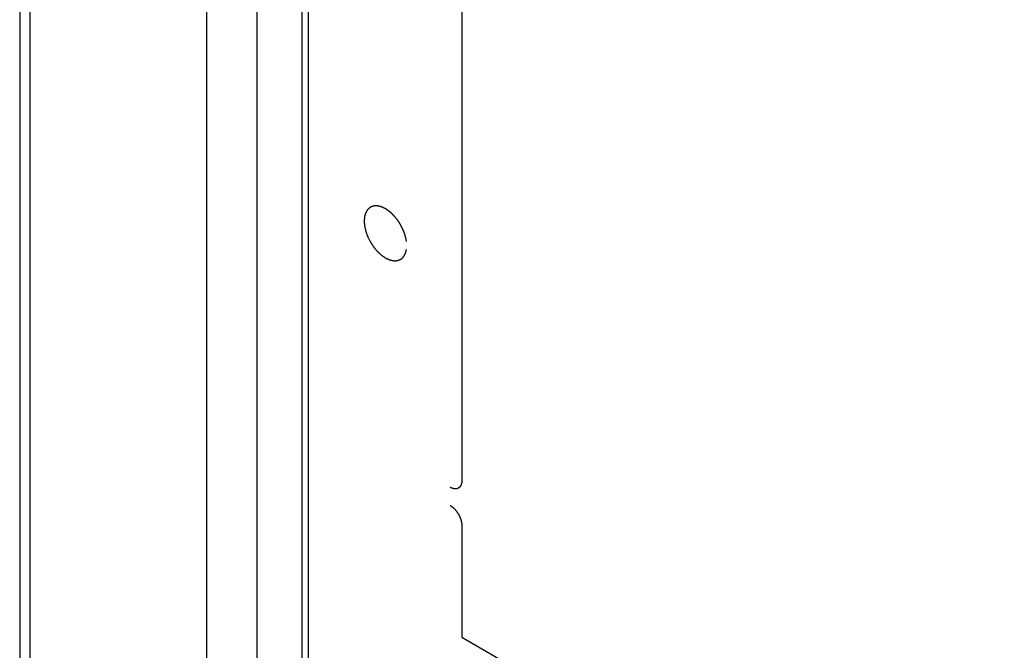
# Model space of a CAD drawing. Header units: inches. Extents: x 3 to 177, y 3 to 114.
# Tile 57 of 95: x 146.26 to 148.64, y 88 to 89.52. Entities that reach past the tile are written whole.
import ezdxf

# ---------------------------------------------------------------- set-up
doc = ezdxf.new("R2010")
doc.units = ezdxf.units.IN
doc.header["$LTSCALE"] = 9.973333
doc.header["$MEASUREMENT"] = 0
doc.layers.get('0').update_dxf_attribs({"linetype": 'CONTINUOUS'})
doc.layers.add('08_ALL_COSMETICS', color=7, linetype='CONTINUOUS')

msp = doc.modelspace()

# ---------------------------------------------------------------- linework, layer by layer
at = {"color": 7, "linetype": 'Continuous'}
for p, q in [((146.7141, 52.4503), (146.7141, 93.3429)), ((146.8357, 52.4503), (146.8357, 93.3429)), ((146.9442, 54.3292), (146.9442, 93.18)), ((146.9594, 54.308), (146.9594, 93.1588)), ((146.2627, 89.9632), (146.2627, 54.8615)), ((146.2879, 54.876), (146.2879, 89.9777))]:
    msp.add_line(p, q, dxfattribs=at)
at = {"layer": '08_ALL_COSMETICS', "color": 7, "linetype": 'Continuous'}
for p, q in [((147.3292, 90.6115), (147.3292, 88.4075)), ((147.3292, 88.2986), (147.3292, 88.0297)), ((147.3292, 88.0297), (149.1187, 86.9966))]:
    msp.add_line(p, q, dxfattribs=at)
for points, knots in [([(147.1956, 88.9837), (147.1954, 88.9848), (147.195, 88.9869), (147.1945, 88.9896), (147.194, 88.9917), (147.1937, 88.9933), (147.1934, 88.9946), (147.1933, 88.9955), (147.1931, 88.996), (147.1931, 88.9964), (147.1929, 88.9968), (147.1927, 88.9974), (147.1924, 88.9983), (147.1919, 88.9997), (147.1914, 89.0014), (147.1908, 89.003), (147.1903, 89.0047), (147.1897, 89.0063), (147.1892, 89.0077), (147.1889, 89.0086), (147.1887, 89.0092), (147.1886, 89.0096), (147.1884, 89.01), (147.1881, 89.0105), (147.1877, 89.0115), (147.187, 89.0128), (147.1862, 89.0144), (147.1855, 89.0161), (147.1847, 89.0177), (147.1839, 89.0193), (147.1833, 89.0206), (147.1828, 89.0216), (147.1825, 89.0221), (147.1824, 89.0225), (147.1821, 89.0229), (147.1818, 89.0234), (147.1812, 89.0243), (147.1804, 89.0256), (147.1795, 89.0271), (147.1785, 89.0286), (147.1775, 89.0301), (147.1766, 89.0317), (147.1758, 89.0329), (147.1752, 89.0338), (147.1749, 89.0343), (147.1747, 89.0347), (147.1744, 89.0351), (147.174, 89.0355), (147.1734, 89.0363), (147.1725, 89.0374), (147.1714, 89.0388), (147.1703, 89.0401), (147.1692, 89.0415), (147.1681, 89.0428), (147.1672, 89.0439), (147.1666, 89.0447), (147.1662, 89.0452), (147.166, 89.0455), (147.1656, 89.0458), (147.1652, 89.0462), (147.1645, 89.0468), (147.1635, 89.0478), (147.1623, 89.049), (147.1611, 89.0502), (147.1599, 89.0513), (147.1589, 89.0523), (147.1581, 89.0531), (147.1575, 89.0536), (147.157, 89.0541), (147.1566, 89.0545), (147.1563, 89.0548), (147.156, 89.055), (147.1555, 89.0553), (147.155, 89.0557), (147.1544, 89.0562), (147.1535, 89.0568), (147.1525, 89.0575), (147.1512, 89.0585), (147.1499, 89.0594), (147.1489, 89.0601), (147.148, 89.0607), (147.1474, 89.0612), (147.1469, 89.0616), (147.1465, 89.0618), (147.1463, 89.062), (147.1461, 89.0621), (147.146, 89.0622), (147.1458, 89.0623), (147.1454, 89.0625), (147.1449, 89.0627), (147.1442, 89.063), (147.1434, 89.0635), (147.1423, 89.064), (147.1411, 89.0646), (147.1398, 89.0652), (147.1387, 89.0657), (147.1379, 89.0662), (147.1372, 89.0665), (147.1367, 89.0667), (147.1363, 89.0669), (147.1361, 89.067), (147.136, 89.0671), (147.1358, 89.0671), (147.1356, 89.0672), (147.1353, 89.0673), (147.1348, 89.0674), (147.1342, 89.0676), (147.1333, 89.0678), (147.1323, 89.068), (147.1311, 89.0683), (147.1299, 89.0686), (147.1289, 89.0689), (147.1281, 89.0691), (147.1275, 89.0692), (147.127, 89.0694), (147.1267, 89.0695), (147.1265, 89.0695), (147.1263, 89.0696), (147.1262, 89.0695), (147.126, 89.0695), (147.1256, 89.0695), (147.1252, 89.0695), (147.1246, 89.0695), (147.1238, 89.0695), (147.1229, 89.0695), (147.1218, 89.0695), (147.1206, 89.0695), (147.1197, 89.0695), (147.1189, 89.0695), (147.1183, 89.0695), (147.1179, 89.0695), (147.1175, 89.0695), (147.1174, 89.0695), (147.1172, 89.0695), (147.1171, 89.0694), (147.1169, 89.0694), (147.1166, 89.0693), (147.1162, 89.0691), (147.1157, 89.069), (147.115, 89.0687), (147.1142, 89.0685), (147.1132, 89.0681), (147.1122, 89.0678), (147.1114, 89.0675), (147.1107, 89.0673), (147.1102, 89.0671), (147.1098, 89.067), (147.1095, 89.0669), (147.1093, 89.0668), (147.1092, 89.0668), (147.1091, 89.0667), (147.109, 89.0666), (147.1087, 89.0664), (147.1084, 89.0661), (147.108, 89.0658), (147.1074, 89.0654), (147.1067, 89.0648), (147.1059, 89.0642), (147.1051, 89.0635), (147.1044, 89.063), (147.1038, 89.0626), (147.1034, 89.0622), (147.1031, 89.062), (147.1028, 89.0618), (147.1027, 89.0617), (147.1026, 89.0616), (147.1025, 89.0615), (147.1024, 89.0613), (147.1023, 89.0611), (147.102, 89.0607), (147.1017, 89.0602), (147.1013, 89.0596), (147.1008, 89.0588), (147.1002, 89.0579), (147.0996, 89.057), (147.0991, 89.0562), (147.0987, 89.0556), (147.0984, 89.0552), (147.0981, 89.0548), (147.0979, 89.0545), (147.0978, 89.0544), (147.0977, 89.0543), (147.0977, 89.0541), (147.0976, 89.0539), (147.0975, 89.0536), (147.0974, 89.0531), (147.0972, 89.0525), (147.0969, 89.0517), (147.0966, 89.0507), (147.0962, 89.0495), (147.0958, 89.0484), (147.0955, 89.0474), (147.0952, 89.0466), (147.095, 89.046), (147.0949, 89.0455), (147.0948, 89.0452), (147.0947, 89.045), (147.0946, 89.0448), (147.0946, 89.0446), (147.0946, 89.0444), (147.0946, 89.044), (147.0945, 89.0434), (147.0944, 89.0427), (147.0944, 89.0418), (147.0942, 89.0407), (147.0941, 89.0393), (147.094, 89.0379), (147.0938, 89.0367), (147.0937, 89.0358), (147.0937, 89.0351), (147.0936, 89.0346), (147.0936, 89.0341), (147.0936, 89.0339), (147.0935, 89.0337), (147.0936, 89.0336), (147.0936, 89.0333), (147.0936, 89.0328), (147.0937, 89.0322), (147.0937, 89.0314), (147.0938, 89.0304), (147.0939, 89.0291), (147.094, 89.0271), (147.0942, 89.0245), (147.0944, 89.0225), (147.0945, 89.0215)], [0, 0, 0, 0, 0.015625, 0.03125, 0.039062, 0.046875, 0.054688, 0.058594, 0.060547, 0.0625, 0.064453, 0.066406, 0.070312, 0.078125, 0.085938, 0.09375, 0.101562, 0.109375, 0.117188, 0.121094, 0.123047, 0.125, 0.126953, 0.128906, 0.132812, 0.140625, 0.148438, 0.15625, 0.164062, 0.171875, 0.179688, 0.183594, 0.185547, 0.1875, 0.189453, 0.191406, 0.195312, 0.203125, 0.210938, 0.21875, 0.226562, 0.234375, 0.242188, 0.246094, 0.248047, 0.25, 0.251953, 0.253906, 0.257812, 0.265625, 0.273438, 0.28125, 0.289062, 0.296875, 0.304688, 0.308594, 0.310547, 0.3125, 0.314453, 0.316406, 0.320312, 0.328125, 0.335938, 0.34375, 0.351562, 0.359375, 0.363281, 0.367188, 0.371094, 0.373047, 0.375, 0.376953, 0.378906, 0.382812, 0.386719, 0.390625, 0.398438, 0.40625, 0.414062, 0.421875, 0.425781, 0.429688, 0.433594, 0.435547, 0.436523, 0.4375, 0.438477, 0.439453, 0.441406, 0.445312, 0.449219, 0.453125, 0.460938, 0.46875, 0.476562, 0.484375, 0.488281, 0.492188, 0.496094, 0.498047, 0.499023, 0.5, 0.500977, 0.501953, 0.503906, 0.507812, 0.511719, 0.515625, 0.523438, 0.53125, 0.539062, 0.546875, 0.550781, 0.554688, 0.558594, 0.560547, 0.561523, 0.5625, 0.563477, 0.564453, 0.566406, 0.570312, 0.574219, 0.578125, 0.585938, 0.59375, 0.601562, 0.609375, 0.613281, 0.617188, 0.621094, 0.623047, 0.624023, 0.625, 0.625977, 0.626953, 0.628906, 0.632812, 0.636719, 0.640625, 0.648438, 0.65625, 0.664062, 0.671875, 0.675781, 0.679688, 0.683594, 0.685547, 0.686523, 0.6875, 0.688477, 0.689453, 0.691406, 0.695312, 0.699219, 0.703125, 0.710938, 0.71875, 0.726562, 0.734375, 0.738281, 0.742188, 0.746094, 0.748047, 0.749023, 0.75, 0.750977, 0.751953, 0.753906, 0.757812, 0.761719, 0.765625, 0.773438, 0.78125, 0.789062, 0.796875, 0.800781, 0.804688, 0.808594, 0.810547, 0.811523, 0.8125, 0.813477, 0.814453, 0.816406, 0.820312, 0.824219, 0.828125, 0.835938, 0.84375, 0.851562, 0.859375, 0.863281, 0.867188, 0.871094, 0.873047, 0.874023, 0.875, 0.875977, 0.876953, 0.878906, 0.882812, 0.886719, 0.890625, 0.898438, 0.90625, 0.914062, 0.921875, 0.925781, 0.929688, 0.933594, 0.935547, 0.936523, 0.9375, 0.938477, 0.939453, 0.941406, 0.945312, 0.949219, 0.953125, 0.960938, 0.96875, 0.984375, 1, 1, 1, 1]), ([(147.0945, 89.0215), (147.0947, 89.0205), (147.0951, 89.0186), (147.0957, 89.0158), (147.0963, 89.0134), (147.0967, 89.0115), (147.0969, 89.0104), (147.0972, 89.0094), (147.0973, 89.0089), (147.0973, 89.0085), (147.0974, 89.0083), (147.0976, 89.0079), (147.0979, 89.007), (147.0983, 89.0058), (147.099, 89.0039), (147.0997, 89.002), (147.1004, 89.0001), (147.1009, 88.9986), (147.1014, 88.9974), (147.1017, 88.9965), (147.102, 88.9959), (147.1021, 88.9954), (147.1024, 88.9949), (147.1028, 88.9941), (147.1036, 88.9924), (147.1048, 88.9901), (147.1062, 88.9873), (147.1073, 88.9852), (147.108, 88.9838), (147.1083, 88.9831), (147.1086, 88.9825), (147.1089, 88.9821), (147.1092, 88.9816), (147.1095, 88.9811), (147.1101, 88.9802), (147.1111, 88.9787), (147.1126, 88.9765), (147.114, 88.9743), (147.115, 88.9727), (147.1156, 88.9719), (147.116, 88.9713), (147.1162, 88.9709), (147.1165, 88.9704), (147.1169, 88.97), (147.1174, 88.9694), (147.1184, 88.9682), (147.1199, 88.9664), (147.1219, 88.9641), (147.1235, 88.9621), (147.1247, 88.9608), (147.1252, 88.9601), (147.1256, 88.9597), (147.1259, 88.9594), (147.1264, 88.959), (147.1271, 88.9583), (147.128, 88.9575), (147.1291, 88.9565), (147.1305, 88.9552), (147.1319, 88.9539), (147.1333, 88.9526), (147.1342, 88.9518), (147.1349, 88.9512), (147.1352, 88.9509), (147.1353, 88.9507), (147.1355, 88.9506), (147.1358, 88.9504), (147.1361, 88.9502), (147.1368, 88.9498), (147.1377, 88.9491), (147.1392, 88.9481), (147.1407, 88.9471), (147.1422, 88.9461), (147.1431, 88.9455), (147.1438, 88.945), (147.1444, 88.9446), (147.1448, 88.9443), (147.1452, 88.944), (147.1455, 88.9438), (147.1458, 88.9437), (147.1461, 88.9435), (147.1466, 88.9433), (147.1472, 88.9431), (147.1479, 88.9428), (147.1488, 88.9423), (147.1503, 88.9417), (147.1518, 88.941), (147.1533, 88.9404), (147.1542, 88.9399), (147.1548, 88.9396), (147.1552, 88.9395), (147.1554, 88.9394), (147.1556, 88.9393), (147.1558, 88.9393), (147.1561, 88.9392), (147.1567, 88.9391), (147.1576, 88.9389), (147.1591, 88.9386), (147.1605, 88.9383), (147.162, 88.938), (147.1631, 88.9378), (147.164, 88.9376), (147.1647, 88.9374), (147.1651, 88.9373), (147.1654, 88.9373), (147.1655, 88.9372), (147.1657, 88.9373), (147.166, 88.9373), (147.1665, 88.9373), (147.1672, 88.9374), (147.1682, 88.9374), (147.1695, 88.9375), (147.1708, 88.9376), (147.1721, 88.9377), (147.1729, 88.9378), (147.1735, 88.9378), (147.174, 88.9379), (147.1744, 88.9379), (147.1747, 88.938), (147.175, 88.9381), (147.1753, 88.9383), (147.1759, 88.9385), (147.1769, 88.9389), (147.178, 88.9394), (147.1791, 88.9399), (147.18, 88.9402), (147.1807, 88.9405), (147.1813, 88.9407), (147.1816, 88.9409), (147.1819, 88.941), (147.1822, 88.9411), (147.1824, 88.9414), (147.1828, 88.9417), (147.1832, 88.9421), (147.1838, 88.9426), (147.1847, 88.9435), (147.1856, 88.9443), (147.1866, 88.9451), (147.1872, 88.9457), (147.1878, 88.9462), (147.1881, 88.9465), (147.1883, 88.9467), (147.1884, 88.9468), (147.1885, 88.9469), (147.1886, 88.9472), (147.1888, 88.9475), (147.1891, 88.9481), (147.1896, 88.9488), (147.1901, 88.9497), (147.1907, 88.9508), (147.1914, 88.952), (147.192, 88.9531), (147.1925, 88.9538), (147.1928, 88.9543), (147.1929, 88.9546), (147.193, 88.9547), (147.193, 88.9549), (147.1931, 88.9552), (147.1932, 88.9555), (147.1934, 88.9562), (147.1936, 88.9571), (147.194, 88.9585), (147.1945, 88.9603), (147.1951, 88.9625), (147.1954, 88.964), (147.1956, 88.9647)], [0, 0, 0, 0, 0.015625, 0.03125, 0.046875, 0.054688, 0.0625, 0.066406, 0.070312, 0.071289, 0.072266, 0.074219, 0.078125, 0.085938, 0.09375, 0.109375, 0.117188, 0.125, 0.132812, 0.136719, 0.140625, 0.142578, 0.144531, 0.148438, 0.15625, 0.171875, 0.1875, 0.203125, 0.207031, 0.210938, 0.214844, 0.216797, 0.21875, 0.222656, 0.226562, 0.234375, 0.25, 0.265625, 0.273438, 0.277344, 0.28125, 0.283203, 0.285156, 0.289062, 0.292969, 0.296875, 0.3125, 0.328125, 0.34375, 0.351562, 0.355469, 0.357422, 0.359375, 0.363281, 0.367188, 0.375, 0.382812, 0.390625, 0.40625, 0.414062, 0.421875, 0.425781, 0.427734, 0.428711, 0.429688, 0.431641, 0.433594, 0.4375, 0.445312, 0.453125, 0.46875, 0.476562, 0.484375, 0.488281, 0.492188, 0.496094, 0.498047, 0.5, 0.501953, 0.503906, 0.507812, 0.511719, 0.515625, 0.523438, 0.53125, 0.546875, 0.554688, 0.5625, 0.566406, 0.568359, 0.570312, 0.571289, 0.572266, 0.574219, 0.578125, 0.585938, 0.59375, 0.609375, 0.617188, 0.625, 0.632812, 0.636719, 0.640625, 0.641602, 0.642578, 0.644531, 0.646484, 0.648438, 0.65625, 0.664062, 0.671875, 0.6875, 0.695312, 0.703125, 0.707031, 0.710938, 0.714844, 0.716797, 0.71875, 0.722656, 0.726562, 0.734375, 0.75, 0.757812, 0.765625, 0.773438, 0.777344, 0.78125, 0.783203, 0.785156, 0.789062, 0.792969, 0.796875, 0.804688, 0.8125, 0.828125, 0.835938, 0.84375, 0.851562, 0.853516, 0.855469, 0.857422, 0.858398, 0.859375, 0.863281, 0.867188, 0.875, 0.882812, 0.890625, 0.90625, 0.914062, 0.921875, 0.925781, 0.927734, 0.928711, 0.929688, 0.931641, 0.933594, 0.9375, 0.945312, 0.953125, 0.96875, 0.984375, 1, 1, 1, 1]), ([(147.3292, 88.4075), (147.3292, 88.407), (147.3291, 88.4059), (147.329, 88.4047), (147.3289, 88.4037), (147.3288, 88.4029), (147.3288, 88.4023), (147.3287, 88.4019), (147.3287, 88.4016), (147.3287, 88.4014), (147.3287, 88.4013), (147.3286, 88.401), (147.3285, 88.4007), (147.3282, 88.3999), (147.328, 88.399), (147.3277, 88.3982), (147.3275, 88.3975), (147.3273, 88.397), (147.3272, 88.3966), (147.3272, 88.3964), (147.3271, 88.3962), (147.327, 88.3961), (147.3269, 88.3959), (147.3267, 88.3956), (147.3265, 88.3952), (147.3261, 88.3947), (147.3258, 88.3942), (147.3255, 88.3937), (147.3252, 88.3931), (147.3249, 88.3927), (147.3247, 88.3924), (147.3246, 88.3922), (147.3245, 88.3921), (147.3244, 88.392), (147.3243, 88.3919), (147.324, 88.3917), (147.3236, 88.3914), (147.3232, 88.391), (147.3227, 88.3906), (147.3223, 88.3903), (147.3218, 88.3899), (147.3215, 88.3896), (147.3212, 88.3894), (147.3211, 88.3892), (147.321, 88.3891), (147.3208, 88.3891), (147.3206, 88.389), (147.3203, 88.3889), (147.3199, 88.3887), (147.3194, 88.3885), (147.3188, 88.3884), (147.3183, 88.3882), (147.3178, 88.388), (147.3173, 88.3878), (147.317, 88.3877), (147.3168, 88.3876), (147.3167, 88.3875), (147.3165, 88.3876), (147.3163, 88.3875), (147.316, 88.3875), (147.3155, 88.3875), (147.3149, 88.3875), (147.3143, 88.3875), (147.3137, 88.3874), (147.313, 88.3874), (147.3125, 88.3874), (147.3122, 88.3874), (147.312, 88.3874), (147.3118, 88.3873), (147.3117, 88.3874), (147.3114, 88.3874), (147.3111, 88.3875), (147.3105, 88.3877), (147.3098, 88.3878), (147.3092, 88.3879), (147.3085, 88.3881), (147.3079, 88.3882), (147.3073, 88.3884), (147.3069, 88.3885), (147.3067, 88.3885), (147.3066, 88.3885), (147.3064, 88.3886), (147.3061, 88.3887), (147.3057, 88.3889), (147.3051, 88.3892), (147.3045, 88.3895), (147.3035, 88.3899), (147.3024, 88.3905), (147.3014, 88.3909), (147.301, 88.3911)], [0, 0, 0, 0, 0.03125, 0.0625, 0.078125, 0.09375, 0.109375, 0.117188, 0.121094, 0.125, 0.128906, 0.132812, 0.140625, 0.15625, 0.1875, 0.203125, 0.21875, 0.234375, 0.242188, 0.246094, 0.25, 0.253906, 0.257812, 0.265625, 0.28125, 0.296875, 0.3125, 0.328125, 0.34375, 0.359375, 0.367188, 0.371094, 0.375, 0.378906, 0.382812, 0.390625, 0.40625, 0.421875, 0.4375, 0.453125, 0.46875, 0.484375, 0.492188, 0.496094, 0.5, 0.503906, 0.507812, 0.515625, 0.53125, 0.546875, 0.5625, 0.578125, 0.59375, 0.609375, 0.617188, 0.621094, 0.625, 0.628906, 0.632812, 0.640625, 0.65625, 0.671875, 0.6875, 0.703125, 0.71875, 0.734375, 0.742188, 0.746094, 0.75, 0.753906, 0.757812, 0.765625, 0.78125, 0.796875, 0.8125, 0.828125, 0.84375, 0.859375, 0.867188, 0.871094, 0.875, 0.878906, 0.882812, 0.890625, 0.90625, 0.921875, 0.9375, 0.96875, 1, 1, 1, 1]), ([(147.301, 88.3476), (147.3014, 88.3473), (147.3023, 88.3466), (147.3035, 88.3458), (147.3044, 88.3452), (147.3051, 88.3447), (147.3056, 88.3443), (147.3061, 88.3441), (147.3063, 88.3439), (147.3065, 88.3438), (147.3066, 88.3436), (147.3068, 88.3434), (147.3072, 88.3431), (147.308, 88.3424), (147.3091, 88.3413), (147.3102, 88.3403), (147.311, 88.3396), (147.3114, 88.3392), (147.3117, 88.3389), (147.312, 88.3385), (147.3124, 88.338), (147.3132, 88.3372), (147.3142, 88.336), (147.3152, 88.3348), (147.3159, 88.3339), (147.3163, 88.3334), (147.3166, 88.3331), (147.3169, 88.3327), (147.3172, 88.3321), (147.3179, 88.3312), (147.3188, 88.3298), (147.3197, 88.3284), (147.3203, 88.3274), (147.3207, 88.3269), (147.321, 88.3265), (147.3212, 88.326), (147.3215, 88.3255), (147.322, 88.3244), (147.3227, 88.323), (147.3234, 88.3215), (147.324, 88.3205), (147.3242, 88.3199), (147.3245, 88.3195), (147.3246, 88.3191), (147.3248, 88.3185), (147.3252, 88.3174), (147.3258, 88.316), (147.3263, 88.3145), (147.3267, 88.3134), (147.3269, 88.3128), (147.3271, 88.3124), (147.3272, 88.312), (147.3273, 88.3114), (147.3275, 88.3103), (147.3279, 88.3089), (147.3282, 88.3074), (147.3285, 88.3064), (147.3286, 88.3058), (147.3287, 88.3054), (147.3287, 88.3049), (147.3288, 88.3044), (147.3288, 88.3037), (147.3289, 88.3028), (147.329, 88.3017), (147.3291, 88.3003), (147.3292, 88.2992), (147.3292, 88.2986)], [0, 0, 0, 0, 0.03125, 0.0625, 0.078125, 0.09375, 0.109375, 0.117188, 0.121094, 0.125, 0.128906, 0.132812, 0.140625, 0.15625, 0.1875, 0.21875, 0.234375, 0.242188, 0.25, 0.257812, 0.265625, 0.28125, 0.3125, 0.34375, 0.359375, 0.367188, 0.375, 0.382812, 0.390625, 0.40625, 0.4375, 0.46875, 0.484375, 0.492188, 0.5, 0.507812, 0.515625, 0.53125, 0.5625, 0.59375, 0.609375, 0.617188, 0.625, 0.632812, 0.640625, 0.65625, 0.6875, 0.71875, 0.734375, 0.742188, 0.75, 0.757812, 0.765625, 0.78125, 0.8125, 0.84375, 0.859375, 0.867188, 0.875, 0.882812, 0.890625, 0.90625, 0.921875, 0.9375, 0.96875, 1, 1, 1, 1])]:
    msp.add_open_spline(points, degree=3, knots=knots, dxfattribs=at)

doc.saveas('drawing.dxf')
